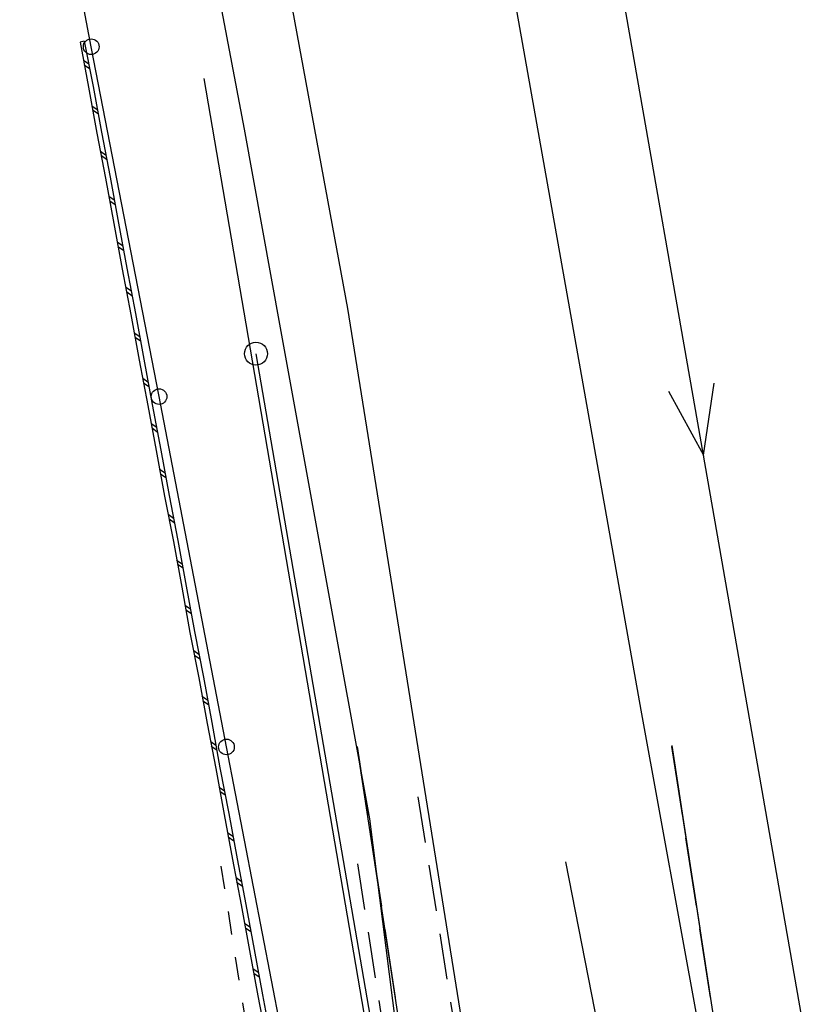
# Model space of a CAD drawing. Extents: x 7582895 to 7584772, y 6020395 to 6021139.
# Tile 42 of 49: x 7584441 to 7584458, y 6020751 to 6020773. Entities that reach past the tile are written whole.
import ezdxf

# ---------------------------------------------------------------- set-up
doc = ezdxf.new("R2010")
doc.units = 0
for name, pattern in [('1_OTKC', [1.5, 1, -0.5]), ('1_OTKJ', [2, 1.5, -0.5]), ('1_OTKK', [0]), ('4_SUEP_A', [0]), ('4_SUGP', [0]), ('4_SUKP', [0]), ('4_SUTP_A', [0]), ('4_SUWP', [0]), ('GDE', [0]), ('GUZ', [1, 0.5, -0.5])]:
    doc.linetypes.add(name, pattern=pattern)
doc.layers.get('0').update_dxf_attribs({"linetype": 'CONTINUOUS'})
for name, color, linetype in [('Dzialki', 7, 'GDE'), ('OTD_L_12', 7, 'CONTINUOUS'), ('OTK_L_0', 7, '1_OTKJ'), ('OTK_L_1', 7, '1_OTKK'), ('OTK_L_2', 7, '1_OTKC'), ('OTO_L_0', 7, 'CONTINUOUS'), ('Punkty', 7, 'CONTINUOUS'), ('SUEP_L_0', 1, '4_SUEP_A'), ('SUGP_L_0', 52, '4_SUGP'), ('SUKP_L_0', 36, '4_SUKP'), ('SUTP_L_0', 30, '4_SUTP_A'), ('SUWP_L_0', 5, '4_SUWP'), ('Uzytki', 3, 'GUZ')]:
    doc.layers.add(name, color=color, linetype=linetype)

# ---------------------------------------------------------------- blocks, each defined once
blk = doc.blocks.new('GRT')
at = {"linetype": 'CONTINUOUS'}
blk.add_circle((0, 0), 0.25, dxfattribs=at)

msp = doc.modelspace()

# ---------------------------------------------------------------- linework, layer by layer
at = {"layer": 'Dzialki'}
msp.add_line((7584446.32, 6020765.41), (7584452.41, 6020730.06), dxfattribs=at)
at = {"layer": 'OTD_L_12'}
for p, q in [((7584442.6, 6020772.18), (7584442.51, 6020772.16)), ((7584442.6, 6020772.18), (7584442.79, 6020771.2)), ((7584442.51, 6020772.16), (7584442.69, 6020771.18)), ((7584442.58, 6020771.77), (7584442.7, 6020771.69)), ((7584442.6, 6020771.67), (7584442.71, 6020771.59)), ((7584442.69, 6020771.18), (7584442.87, 6020770.19)), ((7584442.79, 6020771.2), (7584442.97, 6020770.21)), ((7584442.76, 6020770.78), (7584442.88, 6020770.7)), ((7584442.78, 6020770.69), (7584442.9, 6020770.61)), ((7584442.87, 6020770.19), (7584443.06, 6020769.21)), ((7584442.97, 6020770.21), (7584443.16, 6020769.23)), ((7584442.95, 6020769.8), (7584443.06, 6020769.72)), ((7584442.97, 6020769.7), (7584443.08, 6020769.62)), ((7584443.06, 6020769.21), (7584443.24, 6020768.23)), ((7584443.16, 6020769.23), (7584443.34, 6020768.24)), ((7584443.13, 6020768.82), (7584443.25, 6020768.74)), ((7584443.15, 6020768.72), (7584443.27, 6020768.64)), ((7584443.24, 6020768.23), (7584443.42, 6020767.24)), ((7584443.34, 6020768.24), (7584443.52, 6020767.26)), ((7584443.31, 6020767.83), (7584443.43, 6020767.75)), ((7584443.33, 6020767.73), (7584443.45, 6020767.65)), ((7584443.42, 6020767.24), (7584443.61, 6020766.26)), ((7584443.52, 6020767.26), (7584443.71, 6020766.28)), ((7584443.5, 6020766.85), (7584443.62, 6020766.77)), ((7584443.52, 6020766.75), (7584443.63, 6020766.67)), ((7584443.61, 6020766.26), (7584443.79, 6020765.27)), ((7584443.71, 6020766.28), (7584443.89, 6020765.29)), ((7584443.68, 6020765.86), (7584443.8, 6020765.78)), ((7584443.7, 6020765.77), (7584443.82, 6020765.69)), ((7584443.79, 6020765.27), (7584443.98, 6020764.29)), ((7584443.89, 6020765.29), (7584444.07, 6020764.31)), ((7584443.87, 6020764.88), (7584443.98, 6020764.8)), ((7584443.88, 6020764.78), (7584444, 6020764.7)), ((7584443.98, 6020764.29), (7584444.16, 6020763.31)), ((7584444.07, 6020764.31), (7584444.26, 6020763.32)), ((7584444.05, 6020763.9), (7584444.17, 6020763.82)), ((7584444.07, 6020763.8), (7584444.18, 6020763.72)), ((7584444.16, 6020763.31), (7584444.34, 6020762.32)), ((7584444.26, 6020763.32), (7584444.44, 6020762.34)), ((7584444.23, 6020762.91), (7584444.35, 6020762.83)), ((7584444.25, 6020762.81), (7584444.37, 6020762.73)), ((7584444.34, 6020762.32), (7584444.53, 6020761.34)), ((7584444.44, 6020762.34), (7584444.63, 6020761.36)), ((7584444.42, 6020761.93), (7584444.53, 6020761.85)), ((7584444.44, 6020761.83), (7584444.55, 6020761.75)), ((7584444.53, 6020761.34), (7584444.71, 6020760.35)), ((7584444.63, 6020761.36), (7584444.81, 6020760.37)), ((7584444.6, 6020760.94), (7584444.72, 6020760.86)), ((7584444.62, 6020760.85), (7584444.74, 6020760.77)), ((7584444.71, 6020760.35), (7584444.89, 6020759.37)), ((7584444.81, 6020760.37), (7584444.99, 6020759.39)), ((7584444.78, 6020759.96), (7584444.9, 6020759.88)), ((7584444.8, 6020759.86), (7584444.92, 6020759.78)), ((7584444.99, 6020759.39), (7584445.18, 6020758.4)), ((7584444.89, 6020759.37), (7584445.08, 6020758.39)), ((7584444.97, 6020758.98), (7584445.08, 6020758.9)), ((7584444.99, 6020758.88), (7584445.1, 6020758.8)), ((7584445.08, 6020758.39), (7584445.26, 6020757.4)), ((7584445.18, 6020758.4), (7584445.36, 6020757.42)), ((7584445.15, 6020757.99), (7584445.27, 6020757.91)), ((7584445.17, 6020757.89), (7584445.29, 6020757.81)), ((7584445.26, 6020757.4), (7584445.45, 6020756.42)), ((7584445.36, 6020757.42), (7584445.54, 6020756.44)), ((7584445.34, 6020757.01), (7584445.45, 6020756.93)), ((7584445.35, 6020756.91), (7584445.47, 6020756.83)), ((7584445.45, 6020756.42), (7584445.63, 6020755.43)), ((7584445.54, 6020756.44), (7584445.73, 6020755.45)), ((7584445.52, 6020756.02), (7584445.64, 6020755.94)), ((7584445.54, 6020755.93), (7584445.65, 6020755.85)), ((7584445.63, 6020755.43), (7584445.81, 6020754.45)), ((7584445.73, 6020755.45), (7584445.91, 6020754.47)), ((7584445.7, 6020755.04), (7584445.82, 6020754.96)), ((7584445.72, 6020754.94), (7584445.84, 6020754.86)), ((7584445.81, 6020754.45), (7584446, 6020753.47)), ((7584445.91, 6020754.47), (7584446.1, 6020753.48)), ((7584445.89, 6020754.06), (7584446, 6020753.98)), ((7584445.9, 6020753.96), (7584446.02, 6020753.88)), ((7584446, 6020753.47), (7584446.18, 6020752.48)), ((7584446.1, 6020753.48), (7584446.28, 6020752.5)), ((7584446.07, 6020753.07), (7584446.19, 6020752.99)), ((7584446.09, 6020752.97), (7584446.21, 6020752.89)), ((7584446.18, 6020752.48), (7584446.36, 6020751.5)), ((7584446.28, 6020752.5), (7584446.46, 6020751.52)), ((7584446.25, 6020752.09), (7584446.37, 6020752.01)), ((7584446.27, 6020751.99), (7584446.39, 6020751.91)), ((7584446.36, 6020751.5), (7584446.55, 6020750.51)), ((7584446.46, 6020751.52), (7584446.65, 6020750.53))]:
    msp.add_line(p, q, dxfattribs=at)
at = {"layer": 'OTK_L_0', "linetype": '1_OTKJ'}
for p, q in [((7584448.51, 6020756.9), (7584451.52, 6020737.16)), ((7584457.68, 6020741.58), (7584455.33, 6020756.92))]:
    msp.add_line(p, q, dxfattribs=at)
at = {"layer": 'OTK_L_1', "linetype": '1_OTKK'}
for p, q in [((7584451.52, 6020737.16), (7584448.51, 6020756.9)), ((7584455.33, 6020756.92), (7584457.68, 6020741.58))]:
    msp.add_line(p, q, dxfattribs=at)
at = {"layer": 'OTK_L_2', "linetype": '1_OTKC'}
for p, q in [((7584455.33, 6020756.92), (7584457.68, 6020741.58)), ((7584453.29, 6020734.08), (7584449.83, 6020755.85)), ((7584448.52, 6020754.36), (7584451.72, 6020733.86))]:
    msp.add_line(p, q, dxfattribs=at)
at = {"layer": 'OTO_L_0'}
for p, q in [((7584442.75, 6020772.06), (7584441.29, 6020779.65)), ((7584444.22, 6020764.48), (7584442.75, 6020772.06)), ((7584445.68, 6020756.89), (7584444.22, 6020764.48)), ((7584447.15, 6020749.3), (7584445.68, 6020756.89))]:
    msp.add_line(p, q, dxfattribs=at)
for centre in [(7584442.75, 6020772.06), (7584444.22, 6020764.48), (7584445.68, 6020756.89)]:
    msp.add_circle(centre, 0.17, dxfattribs=at)
at = {"layer": 'SUEP_L_0', "linetype": '4_SUEP_A'}
for p, q in [((7584456.02, 6020763.21), (7584454.29, 6020773.06)), ((7584456.02, 6020763.21), (7584456.25, 6020764.77)), ((7584455.26, 6020764.6), (7584456.02, 6020763.21)), ((7584458.31, 6020750.12), (7584456.02, 6020763.21))]:
    msp.add_line(p, q, dxfattribs=at)
at = {"layer": 'SUGP_L_0', "linetype": '4_SUGP'}
for p, q in [((7584454.67, 6020757.69), (7584451.58, 6020775.05)), ((7584457.2, 6020743.73), (7584454.67, 6020757.69))]:
    msp.add_line(p, q, dxfattribs=at)
at = {"layer": 'SUKP_L_0', "linetype": '4_SUKP'}
for p, q in [((7584448.31, 6020766.39), (7584441.2, 6020804.96)), ((7584454.18, 6020729.78), (7584448.31, 6020766.39)), ((7584453.03, 6020754.4), (7584454.31, 6020747.83))]:
    msp.add_line(p, q, dxfattribs=at)
at = {"layer": 'SUTP_L_0', "linetype": '4_SUTP_A'}
msp.add_line((7584451.39, 6020735.22), (7584445.2, 6020771.37), dxfattribs=at)
at = {"layer": 'SUWP_L_0', "linetype": '4_SUWP'}
for p, q in [((7584446.07, 6020770.27), (7584443.69, 6020782.88)), ((7584446.85, 6020765.97), (7584446.07, 6020770.27)), ((7584448.79, 6020755.33), (7584446.85, 6020765.97)), ((7584449.53, 6020749.5), (7584448.79, 6020755.33))]:
    msp.add_line(p, q, dxfattribs=at)
at = {"layer": 'Uzytki'}
msp.add_line((7584445.56, 6020754.31), (7584448.67, 6020734.55), dxfattribs=at)

# ---------------------------------------------------------------- block references
at = {"layer": 'Punkty'}
msp.add_blockref('GRT', (7584446.32, 6020765.41), dxfattribs=at)

doc.saveas('drawing.dxf')
